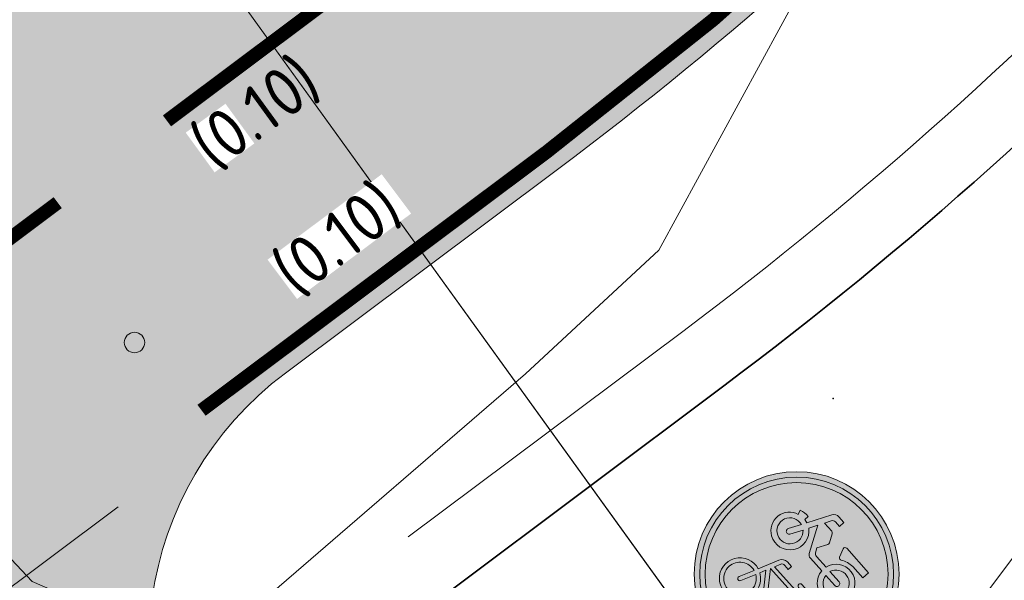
# Model space of a CAD drawing. Header units: metres. Extents: x 163628 to 168255, y 402691 to 405367.
# Tile 53 of 256: x 164805 to 164812, y 403558 to 403562. Entities that reach past the tile are written whole.
import ezdxf

# ---------------------------------------------------------------- set-up
doc = ezdxf.new("R2010")
doc.units = ezdxf.units.M
doc.linetypes.add('X-CA190022.004-UO-DWM_Snelfietsroute$0$VW-5050_STREEP', pattern=[1, 0.5, -0.5])
for name, color, linetype, lineweight, transparency in [('X-CA190022.004-UO-ARC_Arcering$0$N-WE-VH-VERHARDING_ASFALT_ROOD-A', 14, 'Continuous', 0, 0.5), ('X-CA190022.004-UO-ARC_Arcering$0$N-WE-VH-VERHARDING_ASFALT_ZWART-OPBOUW 1', 250, 'Continuous', 0, 0.5), ('X-CA190022.004-UO-ARC_Arcering$0$N-WE-VH-VERHARDING_ASFALT_ZWARTE OPBOUW- RODE DEKLAAG', 14, 'Continuous', 0, 0.5)]:
    doc.layers.add(name, color=color, linetype=linetype, lineweight=lineweight, transparency=transparency)
for name, color, linetype, lineweight in [('X-CA190022.004-UO-BBM_bebording bebakening markering_v0.1$0$N-WE-VH-MARKERINGSTEKST-T18', 7, 'Continuous', 18), ('X-CA190022.004-UO-BBM_bebording bebakening markering_v0.1$0$N-WE-VW-VERKEERSTEKEN_BORD_G-S', 7, 'Continuous', 25), ('X-CA190022.004-UO-DTM inmeting_v0.1$0$B-WE-IE-MEUBILAIR_WEGMEUBILAIR-S', 246, 'Continuous', 0), ('X-CA190022.004-UO-DTM inmeting_v0.1$0$B-WE-OG-HOOGTEPUNT-S', 246, 'Continuous', 0), ('X-CA190022.004-UO-DTM inmeting_v0.1$0$B-WE-VH-VERHARDING_ASFALT-G', 246, 'Continuous', 0), ('X-CA190022.004-UO-DWM_Snelfietsroute$0$N-WE-GW-BERM-G', 7, 'Continuous', 20), ('X-CA190022.004-UO-DWM_Snelfietsroute$0$N-WE-VH-KANTVERHARDING-G', 7, 'Continuous', 20), ('X-CA190022.004-UO-DWM_Snelfietsroute$0$N-WE-VW-MARKERING_DWARS_OVERSTEEK_BLOKSTREEP50-G', 7, 'X-CA190022.004-UO-DWM_Snelfietsroute$0$VW-BLOK50-N', 20), ('X-CA190022.004-UO-DWM_Snelfietsroute$0$N-WE-VW-MARKERING_DWARS_OVERSTEEK_KANALISATIESTREEP50_010-G', 7, 'X-CA190022.004-UO-DWM_Snelfietsroute$0$VW-5050_STREEP', 20), ('X-CA190022.004-UO-DWM_Snelfietsroute$0$N-WE-VW-MARKERING_LANGS_STREEP_DOORGETROKKEN_010-G', 7, 'Continuous', 20), ('X-CA190022.004-UO-GZM_Werkgrens_v0.1$0$N-WE-KG-GRENS_SYSTEEMGRENS-G', 7, 'X-CA190022.004-UO-GZM_Werkgrens_v0.1$0$KG-OG', 35), ('X-CA190022.004-UO-KAD_Percelen$0$B-WE-KG-GRENS_PERCEEL-GV', 150, 'Continuous', 9)]:
    doc.layers.add(name, color=color, linetype=linetype, lineweight=lineweight)
doc.layers.add('X-CA190022.004-UO-DTM inmeting_v0.1$0$X-XX-AL-MEETPUNT-S', color=246, linetype='Continuous', lineweight=0, plot=False)
doc.styles.add('X-CA190022.004-UO-BBM_bebording bebakening markering_v0.1$0$NLCS-ISO-M500-T18', font='NLCS-ISO.ttf', dxfattribs={"height": 0.9})
doc.linetypes.add('X-CA190022.004-UO-DWM_Snelfietsroute$0$VW-BLOK50-N', pattern='A,0,-0.5,[148,NLCS.SHX,S=1,R=0,X=-0.5,Y=0],-0.5', length=1)
doc.linetypes.add('X-CA190022.004-UO-GZM_Werkgrens_v0.1$0$KG-OG', pattern='A,5.5,-1.5,[2,NLCS.SHX,S=0.5,R=0,X=0,Y=0],-1.5', length=8.5)

# ---------------------------------------------------------------- blocks, each defined once
blk = doc.blocks.new('X-CA190022.004-UO-DTM inmeting_v0.1$0$punt')
at = {"color": 0, "lineweight": -2}
blk.add_line((0, 0), (0, 0), dxfattribs=at)
blk = doc.blocks.new('X-CA190022.004-UO-DTM inmeting_v0.1$0$SOG-HOOGTEPUNT-SO')
for p, q in [((-0.5, 0), (0.5, 0)), ((0, 0.5), (0, -0.5))]:
    blk.add_line(p, q)
blk = doc.blocks.new('X-CA190022.004-UO-DTM inmeting_v0.1$0$SIE-WEG_PAAL_ALGEMEEN_TYPE_01')
h = blk.add_hatch(color=256)
edge = h.paths.add_edge_path()
edge.add_arc((2.273736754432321e-16, 0), 0.1875, 0, 360)
at = {"ltscale": 0.5}
blk.add_circle((2.273736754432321e-16, 0), 0.1875, dxfattribs=at)
blk = doc.blocks.new('X-CA190022.004-UO-BBM_bebording bebakening markering_v0.1$0$N-SVW-VERKEERSTEKEN_BORD_G12A-SO')
at = {"true_color": 0x007dc8}
h = blk.add_hatch(color=152, dxfattribs=at)
h.dxf.hatch_style = 1
h.paths.add_polyline_path([(3.356918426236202, 1.154815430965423), (3.546040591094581, 1.219875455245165, 0.5778775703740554), (-2.833352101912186, 2.456545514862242), (-2.682239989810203, 2.325529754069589, -0.5778775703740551)])
h = blk.add_hatch(color=152, dxfattribs=at)
h.dxf.hatch_style = 1
h.paths.add_polyline_path([(-3.35, 0, 1), (3.35, 0, 1)])
h.paths.add_polyline_path([(-0.05489022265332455, 1.663209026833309), (-0.2368011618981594, 1.958814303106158, 0.2553060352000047), (-0.3137206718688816, 2.000828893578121), (-0.7132546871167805, 2.000828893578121), (-0.6119572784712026, 2.237174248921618, -0.3183027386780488), (-0.4769093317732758, 2.332838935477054), (-0.2574392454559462, 2.332838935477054), (-0.2574392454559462, 2.546676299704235), (-0.5331907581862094, 2.546676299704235, 0.3213273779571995), (-0.7639033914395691, 2.411628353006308), (-1.157804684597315, 1.528161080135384), (-1.287219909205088, 1.550646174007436), (-1.287219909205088, 1.719490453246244, 0.1068023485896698), (-1.664245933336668, 1.651943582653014), (-1.591112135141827, 1.494364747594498, 0.6710616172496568), (-1.655304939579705, 0.2490095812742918, 0.9483494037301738), (-0.9608425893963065, 1.449348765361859), (-0.8201619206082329, 1.775726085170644), (-0.2524832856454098, 0.8483395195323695, 0.2610761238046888), (-0.09990620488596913, 0.7628435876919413), (0.5247306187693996, 0.7628435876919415, 0.9315490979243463), (1.903419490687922, 0.8585082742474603, 0.9228273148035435), (0.5303633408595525, 0.9710711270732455), (0.00124606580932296, 0.9710710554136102, -0.2552017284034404), (-0.12239129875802, 1.038572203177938), (-0.2236887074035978, 1.196151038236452), (-0.04952293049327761, 1.572598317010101, 0.2513456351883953)], flags=16)
h.paths.add_polyline_path([(-1.234402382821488, 1.333895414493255), (-1.443895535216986, 0.8789584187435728, 1), (-1.254757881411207, 0.7918627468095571), (-1.045264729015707, 1.246799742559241, -0.8633696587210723), (-1.520287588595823, 0.4252713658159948, -0.929508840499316)], flags=0)
h.paths.add_polyline_path([(0.5190978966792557, 2.000828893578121), (1.717722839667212, 2.000828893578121), (1.717722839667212, 1.719490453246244), (1.16621981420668, 1.719490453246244, 0.1366086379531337), (0.7054305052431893, 1.559138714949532, -0.4856487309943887), (0.5866447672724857, 1.584396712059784), (0.4433471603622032, 1.890461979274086, -0.5265277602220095)], flags=16)
h.paths.add_polyline_path([(-0.5556418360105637, 0.04230770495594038), (-0.3305959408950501, 0.04254207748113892), (-0.3305959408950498, -0.1149909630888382), (-0.5275580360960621, -0.1149909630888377, 0.3458606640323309), (-0.6513101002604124, -0.1901433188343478), (-0.7413954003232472, -0.4301486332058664), (0.564113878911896, -0.4301486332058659), (0.6372934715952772, -0.2725697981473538), (0.4122135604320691, -0.2725697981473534, -1), (0.4122135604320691, -0.1149909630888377), (0.9917886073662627, -0.1149909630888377), (0.9917886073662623, -0.2725697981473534), (0.8060919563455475, -0.2725697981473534), (0.6823094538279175, -0.5482984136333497), (0.8904911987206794, -0.9534422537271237, -0.3180092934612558), (1.737378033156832, -1.177270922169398, -0.4761740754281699), (1.514794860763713, -2.321085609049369, -0.5293484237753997), (0.4009481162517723, -1.735657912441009), (0.04077446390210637, -1.735657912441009), (-0.8539353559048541, -0.7452605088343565), (-0.9327247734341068, -0.975973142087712, -0.427470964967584), (-0.5950982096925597, -2.017348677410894, -0.4733002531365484), (-1.738981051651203, -2.240034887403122, -0.7942654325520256), (-1.079015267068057, -0.9196917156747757), (-0.8089193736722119, -0.148787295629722, -0.3343475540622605)], flags=16)
h.paths.add_polyline_path([(1.689078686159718, 0.8832194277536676, -0.929508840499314), (0.7441778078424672, 0.7628435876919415), (1.245032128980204, 0.7628435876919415, 1), (1.245032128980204, 0.9710711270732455), (0.7441778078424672, 0.9710711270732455, -0.8633696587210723)], flags=0)
h.paths.add_polyline_path([(-0.7864113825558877, -0.5820489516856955), (0.4909800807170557, -0.5820489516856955), (0.06330535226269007, -1.527430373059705)], flags=0)
h.paths.add_polyline_path([(-1.135296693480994, -1.07727055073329), (-1.332258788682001, -1.634360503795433, 1.053204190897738), (-1.180312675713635, -1.679376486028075), (-0.988983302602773, -1.12791925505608, -0.5422541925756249), (-0.8795759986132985, -2.11751120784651, -0.6326380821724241), (-1.855575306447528, -1.6568455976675, -0.4799026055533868)], flags=0)
h.paths.add_polyline_path([(0.5979102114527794, -0.7283623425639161), (0.7498105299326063, -1.020989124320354, 0.2341669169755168), (0.4009481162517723, -1.578079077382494), (0.2096187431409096, -1.578079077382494)], flags=0)
h.paths.add_polyline_path([(0.8229901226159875, -1.167302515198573), (1.036804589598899, -1.578079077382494), (0.564113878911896, -1.578079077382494, -0.2160576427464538)], flags=0)
h.paths.add_polyline_path([(0.9636707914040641, -1.094122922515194, -0.5642606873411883), (1.744430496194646, -1.74783627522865, -0.3964878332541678), (1.099204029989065, -2.250804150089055, -0.3501344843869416), (0.564113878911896, -1.735657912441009), (1.166219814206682, -1.735657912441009, 0.5661508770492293), (1.233766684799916, -1.623095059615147)], flags=0)
at = {"true_color": 0xffffff}
h = blk.add_hatch(color=7, dxfattribs=at)
h.dxf.hatch_style = 1
h.paths.add_polyline_path([(-2.682239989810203, 2.325529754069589), (-2.531127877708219, 2.194513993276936, -0.5778775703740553), (3.167796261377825, 1.089755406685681), (3.356918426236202, 1.154815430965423, 0.5778775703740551)])
h = blk.add_hatch(color=7, dxfattribs=at)
h.dxf.hatch_style = 1
h.paths.add_polyline_path([(-0.05489022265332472, 1.663209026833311), (-0.2368011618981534, 1.958814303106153, 0.2553060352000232), (-0.3137206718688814, 2.000828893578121), (-0.713254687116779, 2.00082889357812), (-0.6119572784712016, 2.237174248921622, -0.3183027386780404), (-0.4769093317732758, 2.332838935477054), (-0.257439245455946, 2.332838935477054), (-0.257439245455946, 2.546676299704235), (-0.5331907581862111, 2.546676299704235, 0.3213273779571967), (-0.7639033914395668, 2.411628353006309), (-1.157804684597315, 1.528161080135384), (-1.287219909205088, 1.550646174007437), (-1.287219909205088, 1.719490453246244, 0.1068023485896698), (-1.664245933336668, 1.651943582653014), (-1.591112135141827, 1.494364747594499, 0.671061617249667), (-1.65530493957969, 0.2490095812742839, 0.9483494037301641), (-0.9608425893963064, 1.449348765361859), (-0.8201619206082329, 1.775726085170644), (-0.2518065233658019, 0.8472428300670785, 0.2591533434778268), (-0.09990620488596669, 0.7628435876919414), (0.5247306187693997, 0.7628435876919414, 0.9315490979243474), (1.903419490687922, 0.8585082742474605, 0.9228273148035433), (0.5303633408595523, 0.9710711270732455), (0.001391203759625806, 0.9710711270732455, -0.2554646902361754), (-0.1223912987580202, 1.038572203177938), (-0.2236887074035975, 1.196151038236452), (-0.04925750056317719, 1.573177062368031, 0.2495832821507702)])
h.paths.add_polyline_path([(-1.520287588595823, 0.425271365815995, -0.9295088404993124), (-1.234402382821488, 1.333895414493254), (-1.443895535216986, 0.8789584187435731, 1), (-1.254757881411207, 0.7918627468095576), (-1.045264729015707, 1.246799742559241, -0.8633696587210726)], flags=16)
h.paths.add_polyline_path([(1.689078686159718, 0.8832194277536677, -0.9295088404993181), (0.744177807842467, 0.7628435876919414), (1.245032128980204, 0.7628435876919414, 1), (1.245032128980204, 0.9710711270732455), (0.744177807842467, 0.9710711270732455, -0.8633696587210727)], flags=16)
at = {"true_color": 0x007dc8}
h = blk.add_hatch(color=152, dxfattribs=at)
h.dxf.hatch_style = 1
h.paths.add_polyline_path([(-2.682239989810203, 2.325529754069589), (-2.833352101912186, 2.456545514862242, 0.1804943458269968), (-3.75, 0, 0.4142135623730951), (0, -3.75), (0, -3.55, -0.4142135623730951), (-3.55, 0, -0.1804943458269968)])
at = {"true_color": 0xffffff}
h = blk.add_hatch(color=7, dxfattribs=at)
h.dxf.hatch_style = 1
h.paths.add_polyline_path([(-3.35, 0, -0.1804943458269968), (-2.531127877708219, 2.194513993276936), (-2.682239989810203, 2.325529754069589, 0.1804943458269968), (-3.55, 0, 0.4142135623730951), (0, -3.55), (0, -3.35, -0.4142135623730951)])
h = blk.add_hatch(color=7, dxfattribs=at)
h.dxf.hatch_style = 1
h.paths.add_polyline_path([(1.166219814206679, 1.719490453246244), (1.717722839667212, 1.719490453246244), (1.717722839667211, 2.000828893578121), (0.5190978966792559, 2.000828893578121, 0.5721557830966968), (0.4481691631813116, 1.880162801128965), (0.5866447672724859, 1.584396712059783, 0.4363209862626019), (0.6951614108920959, 1.551910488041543, -0.1401265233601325)])
at = {"true_color": 0x007dc8}
h = blk.add_hatch(color=152, dxfattribs=at)
h.dxf.hatch_style = 1
h.paths.add_polyline_path([(-1.045264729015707, 1.246799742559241), (-1.254757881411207, 0.7918627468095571, -1), (-1.443895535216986, 0.8789584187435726), (-1.234402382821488, 1.333895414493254, 0.9295088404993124), (-1.520287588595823, 0.425271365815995, 0.8633696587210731)])
h = blk.add_hatch(color=152, dxfattribs=at)
h.dxf.hatch_style = 1
h.paths.add_polyline_path([(3.75, 0, 0.08302223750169), (3.546040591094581, 1.219875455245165), (3.356918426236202, 1.154815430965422, -0.08302223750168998), (3.55, 0, -0.4142135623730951), (0, -3.55), (0, -3.75, 0.4142135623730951)])
at = {"true_color": 0xffffff}
h = blk.add_hatch(color=7, dxfattribs=at)
h.dxf.hatch_style = 1
h.paths.add_polyline_path([(3.356918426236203, 1.154815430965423), (3.167796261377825, 1.08975540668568, -0.08302223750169), (3.35, 0, -0.4142135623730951), (0, -3.35), (0, -3.55, 0.4142135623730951), (3.55, 0, 0.08302223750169)])
at = {"true_color": 0x007dc8}
h = blk.add_hatch(color=152, dxfattribs=at)
h.dxf.hatch_style = 1
h.paths.add_polyline_path([(0.744177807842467, 0.9710711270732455), (1.245032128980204, 0.9710711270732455, -1), (1.245032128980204, 0.7628435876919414), (0.744177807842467, 0.7628435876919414, 0.9295088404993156), (1.689078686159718, 0.8832194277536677, 0.8633696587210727)])
at = {"true_color": 0xffffff}
h = blk.add_hatch(color=7, dxfattribs=at)
h.dxf.hatch_style = 1
h.paths.add_polyline_path([(0.6823094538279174, -0.5482984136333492), (0.8060919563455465, -0.2725697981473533), (0.9917886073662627, -0.2725697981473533), (0.9917886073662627, -0.1149909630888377), (0.412213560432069, -0.1149909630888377, 1), (0.412213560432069, -0.2725697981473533), (0.6372934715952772, -0.2725697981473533), (0.5641138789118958, -0.4301486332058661), (-0.7413954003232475, -0.4301486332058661), (-0.6513101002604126, -0.190143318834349, -0.3458606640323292), (-0.5275580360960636, -0.1149909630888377), (-0.3305959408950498, -0.1149909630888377), (-0.3305959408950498, 0.04254207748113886), (-0.5556418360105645, 0.04230770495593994, 0.3343475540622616), (-0.8089193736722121, -0.1487872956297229), (-1.079015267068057, -0.9196917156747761, 0.7942654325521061), (-1.738981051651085, -2.240034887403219, 0.4733002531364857), (-0.5950982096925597, -2.017348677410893, 0.427470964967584), (-0.932724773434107, -0.9759731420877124), (-0.853935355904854, -0.7452605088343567), (0.04077446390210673, -1.735657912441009), (0.4009481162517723, -1.735657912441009, 0.5293484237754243), (1.514794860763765, -2.321085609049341, 0.4761740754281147), (1.73737803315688, -1.177270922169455, 0.3180092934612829), (0.8904911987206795, -0.9534422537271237)])
h.paths.add_polyline_path([(-0.7864113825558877, -0.5820489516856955), (0.4909800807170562, -0.5820489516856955), (0.06330535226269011, -1.527430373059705)], flags=16)
h.paths.add_polyline_path([(-0.9889833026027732, -1.127919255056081, -0.5422541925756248), (-0.8795759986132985, -2.117511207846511, -0.6326380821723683), (-1.855575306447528, -1.656845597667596, -0.479902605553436), (-1.135296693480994, -1.07727055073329), (-1.332258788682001, -1.634360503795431, 1.053204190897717), (-1.180312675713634, -1.679376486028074)], flags=16)
h.paths.add_polyline_path([(0.5979102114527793, -0.7283623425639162), (0.7498105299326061, -1.020989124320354, 0.2341669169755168), (0.4009481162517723, -1.578079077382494), (0.2096187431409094, -1.578079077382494)], flags=16)
h.paths.add_polyline_path([(0.822990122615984, -1.167302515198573), (1.036804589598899, -1.578079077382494), (0.5641138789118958, -1.578079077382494, -0.2160576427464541)], flags=16)
h.paths.add_polyline_path([(0.5641138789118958, -1.735657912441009), (1.166219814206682, -1.735657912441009, 0.566150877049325), (1.233766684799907, -1.623095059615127), (0.9636707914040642, -1.094122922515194, -0.5642606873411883), (1.744430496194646, -1.74783627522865, -0.3964878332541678), (1.099204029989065, -2.250804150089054, -0.3501344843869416)], flags=16)
at = {"true_color": 0x007dc8}
h = blk.add_hatch(color=152, dxfattribs=at)
h.dxf.hatch_style = 1
h.paths.add_polyline_path([(-0.7864113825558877, -0.5820489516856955), (0.06330535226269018, -1.527430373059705), (0.490980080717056, -0.5820489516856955)])
h = blk.add_hatch(color=152, dxfattribs=at)
h.dxf.hatch_style = 1
h.paths.add_polyline_path([(-1.332258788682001, -1.634360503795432), (-1.135296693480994, -1.07727055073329, 0.479902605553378), (-1.855575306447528, -1.656845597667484, 0.6326380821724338), (-0.8795759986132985, -2.117511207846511, 0.5422541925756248), (-0.9889833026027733, -1.12791925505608), (-1.180312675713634, -1.679376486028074, -1.053204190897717)])
h = blk.add_hatch(color=152, dxfattribs=at)
h.dxf.hatch_style = 1
h.paths.add_polyline_path([(0.2096187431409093, -1.578079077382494), (0.4009481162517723, -1.578079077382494, -0.2341669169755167), (0.7498105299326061, -1.020989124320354), (0.5979102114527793, -0.7283623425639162)])
h = blk.add_hatch(color=152, dxfattribs=at)
h.dxf.hatch_style = 1
h.paths.add_polyline_path([(1.744430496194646, -1.74783627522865, 0.5642606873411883), (0.9636707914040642, -1.094122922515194), (1.233766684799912, -1.623095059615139, -0.5661508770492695), (1.166219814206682, -1.735657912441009), (0.5641138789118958, -1.735657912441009, 0.3501344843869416), (1.099204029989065, -2.250804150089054, 0.3964878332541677)])
h = blk.add_hatch(color=152, dxfattribs=at)
h.dxf.hatch_style = 1
h.paths.add_polyline_path([(1.036804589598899, -1.578079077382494), (0.8229901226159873, -1.167302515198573, 0.2160576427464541), (0.5641138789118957, -1.578079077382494)])
at = {"color": 7, "lineweight": 0, "true_color": 0xffffff}
for points in [[(0.5303633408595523, 0.9710711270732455, -0.9228273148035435), (1.903419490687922, 0.8585082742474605, -0.931549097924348), (0.5247306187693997, 0.7628435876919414), (-0.09990620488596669, 0.7628435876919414, -0.2591533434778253), (-0.2518065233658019, 0.8472428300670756), (-0.8201619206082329, 1.775726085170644), (-0.9608425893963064, 1.449348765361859, -0.9483494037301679), (-1.655304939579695, 0.2490095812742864, -0.6710616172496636), (-1.591112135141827, 1.494364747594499), (-1.664245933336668, 1.651943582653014, -0.1068023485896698), (-1.287219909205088, 1.719490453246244), (-1.287219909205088, 1.550646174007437), (-1.157804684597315, 1.528161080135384), (-0.7639033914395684, 2.411628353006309, -0.3213273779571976), (-0.5331907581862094, 2.546676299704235), (-0.257439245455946, 2.546676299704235), (-0.257439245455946, 2.332838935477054), (-0.4769093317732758, 2.332838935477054, 0.3183027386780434), (-0.6119572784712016, 2.237174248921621), (-0.7132546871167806, 2.000828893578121), (-0.3137206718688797, 2.000828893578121, -0.2655979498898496), (-0.2349541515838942, 1.955812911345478), (-0.05489022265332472, 1.663209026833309, -0.2495832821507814), (-0.04925750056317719, 1.573177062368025), (-0.2236887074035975, 1.196151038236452), (-0.1223912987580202, 1.038572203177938, 0.2554646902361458), (0.001391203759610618, 0.9710711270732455)], [(1.717722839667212, 2.000828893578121), (0.5190978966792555, 2.000828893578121, 0.5265277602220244), (0.4433471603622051, 1.890461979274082), (0.5866447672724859, 1.584396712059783, 0.4856487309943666), (0.7054305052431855, 1.559138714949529, -0.1366086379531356), (1.166219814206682, 1.719490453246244), (1.717722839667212, 1.719490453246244)], [(-1.045264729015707, 1.246799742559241, -0.8633696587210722), (-1.520287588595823, 0.425271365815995, -0.9295088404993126), (-1.234402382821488, 1.333895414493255), (-1.443895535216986, 0.8789584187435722, 0.9999999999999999), (-1.254757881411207, 0.7918627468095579)], [(0.744177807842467, 0.9710711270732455, -0.8633696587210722), (1.689078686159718, 0.8832194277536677, -0.9295088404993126), (0.744177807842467, 0.7628435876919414), (1.245032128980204, 0.7628435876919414, 0.9999999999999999), (1.245032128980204, 0.9710711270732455)], [(0.6823094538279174, -0.5482984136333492), (0.8060919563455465, -0.2725697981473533), (0.9917886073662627, -0.2725697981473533), (0.9917886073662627, -0.1149909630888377), (0.412213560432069, -0.1149909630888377, 0.9999999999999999), (0.412213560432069, -0.2725697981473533), (0.6372934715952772, -0.2725697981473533), (0.5641138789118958, -0.4301486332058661), (-0.7413954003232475, -0.4301486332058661), (-0.6513101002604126, -0.1901433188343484, -0.3458606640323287), (-0.5275580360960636, -0.1149909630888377), (-0.3305959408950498, -0.1149909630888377), (-0.3305959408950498, 0.04254207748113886), (-0.5556418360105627, 0.04230770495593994, 0.3343475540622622), (-0.8089193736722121, -0.1487872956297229), (-1.079015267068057, -0.9196917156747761, 0.7942654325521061), (-1.738981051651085, -2.240034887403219, 0.4733002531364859), (-0.5950982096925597, -2.017348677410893, 0.4274709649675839), (-0.932724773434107, -0.9759731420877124), (-0.853935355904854, -0.7452605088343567), (0.04077446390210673, -1.735657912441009), (0.4009481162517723, -1.735657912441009, 0.5293484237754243), (1.514794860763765, -2.321085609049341, 0.4761740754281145), (1.73737803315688, -1.177270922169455, 0.3180092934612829), (0.8904911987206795, -0.9534422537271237)], [(-0.9889833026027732, -1.12791925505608, -0.5422541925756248), (-0.8795759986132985, -2.117511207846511, -0.6326380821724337), (-1.855575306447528, -1.656845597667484, -0.479902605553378), (-1.135296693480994, -1.07727055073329), (-1.332258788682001, -1.634360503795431, 1.053204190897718), (-1.180312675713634, -1.679376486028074)], [(0.5979102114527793, -0.7283623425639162), (0.2096187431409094, -1.578079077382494), (0.4009481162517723, -1.578079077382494, -0.2341669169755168), (0.7498105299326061, -1.020989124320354)], [(0.9636707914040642, -1.094122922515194, -0.5642606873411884), (1.744430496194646, -1.74783627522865, -0.3964878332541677), (1.099204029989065, -2.250804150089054, -0.3501344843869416), (0.5641138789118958, -1.735657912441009), (1.166219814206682, -1.735657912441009, 0.5661508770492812), (1.233766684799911, -1.623095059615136)], [(1.036804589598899, -1.578079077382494), (0.8229901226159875, -1.167302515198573, 0.2160576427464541), (0.5641138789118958, -1.578079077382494)]]:
    blk.add_lwpolyline(points, format="xyb", close=True, dxfattribs=at)
blk.add_lwpolyline([(0.4909800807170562, -0.5820489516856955), (-0.7864113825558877, -0.5820489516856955), (0.06330535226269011, -1.527430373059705)], close=True, dxfattribs=at)
at = {"color": 152, "lineweight": 0, "true_color": 0x007dc8}
blk.add_circle((0, 0), 3.75, dxfattribs=at)
at = {"color": 7, "lineweight": 0, "true_color": 0xffffff}
for radius in [3.55, 3.35]:
    blk.add_circle((0, 0), radius, dxfattribs=at)

msp = doc.modelspace()

# ---------------------------------------------------------------- hatches: boundary and pattern name
at = {"layer": 'X-CA190022.004-UO-ARC_Arcering$0$N-WE-VH-VERHARDING_ASFALT_ROOD-A'}
h = msp.add_hatch(color=256, dxfattribs=at)
h.dxf.hatch_style = 1
h.paths.add_polyline_path([(164799.4081062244, 403554.2064482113), (164797.090708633, 403557.4683086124), (164795.86814707, 403556.5527593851), (164795.5457951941, 403556.3157055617), (164794.7893453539, 403555.7921878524), (164794.0125654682, 403555.2993388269), (164793.2166982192, 403554.8379469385), (164792.4030168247, 403554.4087503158), (164791.5728230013, 403554.0124355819), (164790.7274448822, 403553.6496367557), (164789.8682348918, 403553.3209342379), (164788.996567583, 403553.0268538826), (164788.1138374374, 403552.7678661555), (164787.8690266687, 403552.7027731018), (164787.221456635, 403552.5443853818), (164786.3208527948, 403552.356769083), (164785.4134666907, 403552.2053174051), (164784.5007499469, 403552.0902726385), (164783.5841627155, 403552.0118188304), (164782.6651713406, 403551.9700814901), (164781.7452460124, 403551.9651273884), (164780.825858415, 403551.9969644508), (164779.9084793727, 403552.0655417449), (164778.9748262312, 403552.1727511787), (164777.9182883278, 403552.2757106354), (164776.8416777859, 403552.3383128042), (164775.7640905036, 403552.3578132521), (164774.6872502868, 403552.33423401), (164773.6128776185, 403552.2676659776), (164772.5426869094, 403552.158268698), (164771.476635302, 403552.0059619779), (164771.2188536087, 403551.9625774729), (164770.421662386, 403551.8119650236), (164769.3712898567, 403551.5749370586), (164768.3344701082, 403551.2969620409), (164767.3102312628, 403550.9779455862), (164766.3001960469, 403550.6184488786), (164765.3059624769, 403550.2190972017), (164764.3280402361, 403549.7801025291), (164763.844748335, 403549.5454639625), (164763.3964932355, 403549.3222228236), (164764.862972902, 403546.2602851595), (164765.3278207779, 403546.4684580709), (164765.7610759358, 403546.6571279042), (164766.6262639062, 403547.0033950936), (164767.5037139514, 403547.3144901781), (164768.3919985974, 403547.5899868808), (164769.2896759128, 403547.8295167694), (164770.195291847, 403548.0327697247), (164771.1064675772, 403548.1993622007), (164771.7974539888, 403548.3008268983), (164772.0244770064, 403548.32949726), (164772.9450986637, 403548.4226469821), (164773.8677687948, 403548.4788686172), (164774.7910082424, 403548.4981474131), (164775.7133399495, 403548.48052778), (164776.6332913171, 403548.4261131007), (164777.5493965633, 403548.3350654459), (164778.460021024, 403548.2066214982), (164778.4731300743, 403548.2048576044), (164779.53058489, 403548.0834322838), (164780.6075081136, 403548.0029285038), (164781.6867892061, 403547.965554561), (164782.766701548, 403547.9713702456), (164783.8455175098, 403548.0203662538), (164784.9215112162, 403548.1124642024), (164785.9929613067, 403548.2475167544), (164787.0581536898, 403548.4253078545), (164788.1153842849, 403548.645553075), (164788.875575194, 403548.8314864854), (164789.1629617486, 403548.9079000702), (164790.1992101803, 403549.2119291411), (164791.2224718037, 403549.5571539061), (164792.2311096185, 403549.9430220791), (164793.2235100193, 403550.3689163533), (164794.1980853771, 403550.8341553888), (164795.1532765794, 403551.3379949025), (164796.0875555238, 403551.8796288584), (164796.9994275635, 403552.4581907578), (164797.8874338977, 403553.0727550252), (164798.2658469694, 403553.3510356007)])
edge = h.paths.add_edge_path()
edge.add_line((164812.1318983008, 403564.2440379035), (164809.2161862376, 403566.9824819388))
edge.add_arc((164792.4510797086, 403582.7283022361), 22.99999247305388, 306.8550437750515, 316.795755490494, ccw=False)
edge.add_line((164806.2463045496, 403564.3247312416), (164804.3247551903, 403562.8857255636))
edge.add_line((164804.3247551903, 403562.8857255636), (164804.2185020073, 403562.8061549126))
edge.add_line((164804.2185020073, 403562.8061549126), (164806.6207696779, 403559.6078518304))
edge.add_line((164806.6207696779, 403559.6078518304), (164808.6465435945, 403561.1249089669))
edge.add_arc((164792.4539857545, 403582.7255354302), 26.99603661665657, 306.8564638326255, 316.7958108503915)
at = {"layer": 'X-CA190022.004-UO-ARC_Arcering$0$N-WE-VH-VERHARDING_ASFALT_ZWART-OPBOUW 1'}
h = msp.add_hatch(color=256, dxfattribs=at)
h.dxf.hatch_style = 1
edge = h.paths.add_edge_path()
edge.add_line((164807.802, 403553.866), (164806.1355930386, 403556.0912021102))
edge.add_arc((164808.1221869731, 403557.6089124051), 2.499999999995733, 126.82872559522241, 217.3789630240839, ccw=False)
edge.add_line((164806.623624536, 403559.6099897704), (164799.4081062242, 403554.2064482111))
edge.add_arc((164800.9066686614, 403552.2053708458), 2.500000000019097, 36.690919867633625, 126.82872559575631, ccw=False)
edge.add_line((164802.9113445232, 403553.6991160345), (164804.4015121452, 403551.6992414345))
edge.add_line((164804.4015121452, 403551.6992414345), (164807.381, 403547.69))
edge.add_line((164807.381, 403547.69), (164810.555, 403550.158))
edge.add_line((164810.555, 403550.158), (164809.1099317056, 403552.1080814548))
edge.add_line((164809.1099317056, 403552.1080814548), (164808.5142062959, 403552.9112909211))
edge.add_line((164808.5142062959, 403552.9112909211), (164807.802, 403553.866))
at = {"layer": 'X-CA190022.004-UO-ARC_Arcering$0$N-WE-VH-VERHARDING_ASFALT_ZWARTE OPBOUW- RODE DEKLAAG'}
h = msp.add_hatch(color=256, dxfattribs=at)
h.dxf.hatch_style = 1
h.paths.add_polyline_path([(164804.2185020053, 403562.8061549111), (164802.210156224, 403561.3021493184), (164804.6077157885, 403558.1003204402), (164806.6207696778, 403559.6078518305)])

# ---------------------------------------------------------------- linework, layer by layer
at = {"layer": 'X-CA190022.004-UO-DTM inmeting_v0.1$0$B-WE-VH-VERHARDING_ASFALT-G'}
for points in [[(164792.9920000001, 403573.977, 10.108), (164795.304, 403570.6209999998, 10.016), (164798.5320000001, 403566.2910000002, 9.867), (164801.8149999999, 403561.9220000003, 9.769), (164804.1899999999, 403558.6949999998, 9.703), (164804.7680000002, 403558.0819999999, 9.692), (164805.5520000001, 403557.7429999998, 9.674), (164806.4700000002, 403557.9539999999, 9.648), (164808.3820000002, 403559.6039999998, 9.595), (164809.3599999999, 403560.5109999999, 9.573), (164811.2949999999, 403564.0699999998, 9.523), (164812.7170000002, 403568.5580000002, 9.471)], [(164816.6039999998, 403541.9879999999, 9.39), (164811.8870000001, 403548.4109999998, 9.533), (164808.355, 403553.0210000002, 9.627), (164808.2060000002, 403553.8879999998, 9.631), (164808.5449999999, 403554.52, 9.624), (164809.3109999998, 403555.128, 9.616), (164810.5099999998, 403556.327, 9.595), (164811.9789999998, 403558.2930000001, 9.587), (164814.372, 403562.6030000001, 9.551), (164816.0619999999, 403567.497, 9.508)]]:
    msp.add_polyline3d(points, dxfattribs=at)
at = {"layer": 'X-CA190022.004-UO-DWM_Snelfietsroute$0$N-WE-GW-BERM-G', "flags": 128}
msp.add_lwpolyline([(164807.5219886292, 403558.408763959), (164809.5346904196, 403559.9160317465, 0.08719858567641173), (164816.2887100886, 403567.1072601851, -0.1361886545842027), (164824.9337995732, 403574.6893616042), (164897.7344324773, 403609.7908391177), (164930.8755107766, 403625.7708768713), (165054.566494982, 403685.4108692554), (165122.9393176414, 403718.3773372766), (165180.2771555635, 403745.6947347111, -0.02762787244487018), (165182.4736272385, 403746.5959925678), (165187.2453437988, 403749.4962616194)], format="xyb", dxfattribs=at)
at = {"layer": 'X-CA190022.004-UO-DWM_Snelfietsroute$0$N-WE-VH-KANTVERHARDING-G', "flags": 128}
msp.add_lwpolyline([(164806.623624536, 403559.6099897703), (164808.6256212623, 403561.1092406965, 0.04363831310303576), (164812.1318983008, 403564.2440379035, 0.04363831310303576)], format="xyb", dxfattribs=at)
at = {"layer": 'X-CA190022.004-UO-DWM_Snelfietsroute$0$N-WE-VH-KANTVERHARDING-G'}
msp.add_arc((164808.1221869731, 403557.6089124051), 2.5, 126.8287255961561, 216.8239629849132, dxfattribs=at)
at = {"layer": 'X-CA190022.004-UO-DWM_Snelfietsroute$0$N-WE-VW-MARKERING_DWARS_OVERSTEEK_BLOKSTREEP50-G', "flags": 128}
msp.add_lwpolyline([(164800.3891823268, 403554.8786879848), (164805.3981083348, 403558.6297615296)], dxfattribs=at)
at = {"layer": 'X-CA190022.004-UO-DWM_Snelfietsroute$0$N-WE-VW-MARKERING_DWARS_OVERSTEEK_KANALISATIESTREEP50_010-G', "const_width": 0.1, "flags": 128}
msp.add_lwpolyline([(164799.0096872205, 403556.4067350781), (164804.9554889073, 403560.8594140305)], dxfattribs=at)
at = {"layer": 'X-CA190022.004-UO-DWM_Snelfietsroute$0$N-WE-VW-MARKERING_LANGS_STREEP_DOORGETROKKEN_010-G', "const_width": 0.1, "flags": 128}
for points in [[(164810.6740216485, 403565.6132792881, -0.04363184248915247), (164807.4275065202, 403562.7106531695), (164805.7559198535, 403561.4588390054)], [(164806.0091536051, 403559.337225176), (164808.5357075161, 403561.2293053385, 0.04363864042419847), (164812.022558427, 403564.3467301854, 0.04363864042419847)]]:
    msp.add_lwpolyline(points, format="xyb", dxfattribs=at)
at = {"layer": 'X-CA190022.004-UO-GZM_Werkgrens_v0.1$0$N-WE-KG-GRENS_SYSTEEMGRENS-G', "ltscale": 0.2, "flags": 128}
msp.add_lwpolyline([(164202.4471839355, 403276.2612616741, -0.007014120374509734), (164204.6842424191, 403278.1944806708), (164207.7316017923, 403280.6309342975), (164216.350955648, 403287.4712219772), (164219.0035534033, 403289.434108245), (164219.3746627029, 403289.7286192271), (164237.1836765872, 403303.1852059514), (164244.5865004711, 403308.605291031), (164248.7299054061, 403311.6378046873), (164253.9774847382, 403315.3666892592), (164261.1754745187, 403320.480446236), (164269.6822113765, 403326.3244647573), (164277.4779943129, 403331.5382684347), (164300.138869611, 403346.1530355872), (164322.9639978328, 403359.9259594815), (164334.0727303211, 403366.2923093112), (164351.6652632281, 403375.7974689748), (164373.7421382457, 403387.5498352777), (164399.9497431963, 403400.4638723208), (164429.2801321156, 403414.7433017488), (164430.1235736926, 403415.1409833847), (164430.9478262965, 403415.506283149), (164431.7770699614, 403415.8458020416), (164432.615246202, 403416.1613381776), (164433.4616619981, 403416.4526584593), (164434.3156183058, 403416.7195497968), (164435.1764106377, 403416.9618192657), (164436.0433296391, 403417.1792942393), (164436.3055164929, 403417.2587681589, -0.09982065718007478), (164451.9815185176, 403417.1790174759, 0.1310872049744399), (164471.5299883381, 403420.9480569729), (164482.532673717, 403426.2434413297), (164490.6930660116, 403418.7998493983), (164492.5861501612, 403419.7065134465), (164495.4035730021, 403416.5299918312, -0.01010042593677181), (164498.0738503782, 403413.5363083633), (164499.3853029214, 403412.0048366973), (164502.2759065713, 403408.6525450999), (164509.274412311, 403412.9480533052), (164511.7682141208, 403416.4610208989), (164509.1861236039, 403420.2014103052, -0.1750361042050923), (164509.3210798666, 403422.1351258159, -0.1801291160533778), (164510.5166693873, 403423.4312866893), (164518.8245311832, 403427.3151248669), (164545.0302416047, 403439.9269191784), (164571.6953268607, 403452.7535489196), (164577.9552917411, 403456.0641072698), (164591.4716804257, 403464.141949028), (164595.4462846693, 403466.1591353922), (164599.4311747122, 403468.181541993), (164600.8539115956, 403468.8630628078), (164605.9399590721, 403471.2415379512), (164622.0164705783, 403477.7583811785), (164627.272938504, 403479.8886915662), (164631.9472826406, 403481.9048786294), (164633.2674407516, 403482.5385622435, 0.08477773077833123), (164642.6089981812, 403485.3796505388), (164759.3320802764, 403541.3864717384), (164770.9742443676, 403544.8150730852), (164773.2724307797, 403545.3968587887), (164787.8865800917, 403542.289629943), (164789.8994408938, 403542.3802139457), (164793.2522167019, 403543.0482871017), (164800.2402211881, 403546.8141014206), (164803.6710322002, 403549.3659814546), (164804.7740494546, 403550.3596960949), (164806.982937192, 403547.3873851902), (164807.9070396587, 403546.1989325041), (164811.8704722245, 403549.2807697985), (164810.9532731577, 403550.4603442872), (164809.5116547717, 403552.4057701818), (164808.342669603, 403553.5746866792), (164810.0239640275, 403555.0893745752), (164807.82693957, 403558.0124714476), (164809.8344029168, 403559.5158162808, 0.08719858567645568), (164816.7069141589, 403566.8332066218, -0.1361886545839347), (164825.1509550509, 403574.2389801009), (164897.951587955, 403609.3404576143), (164931.0926747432, 403625.3204994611), (165054.7836542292, 403684.9604895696), (165123.1554235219, 403717.9264497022), (165148.5663854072, 403730.0329638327), (165175.6541256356, 403740.4784873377), (165188.1464371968, 403744.8235939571), (165187.6324323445, 403748.0918636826), (165185.2580450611, 403754.9315992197), (165180.037890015, 403753.6894865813, 0.02784581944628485), (165177.0513383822, 403752.4655620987), (165119.6977294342, 403725.1406508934), (165051.3091062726, 403692.1665645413), (164927.6180512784, 403632.5265380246), (164894.4771003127, 403616.5465616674), (164821.6764674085, 403581.445084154, 0.1361886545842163), (164810.015649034, 403571.2180636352, -0.08719858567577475), (164805.0390029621, 403565.919263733), (164803.0203514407, 403564.4075403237), (164799.415410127, 403569.2038422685), (164798.6149812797, 403568.6044188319), (164797.8152444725, 403568.0055136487), (164797.2158194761, 403568.8059445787), (164793.3705278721, 403565.9262908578), (164793.9699528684, 403565.1258599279), (164792.3761302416, 403563.932281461), (164795.8845084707, 403559.0636660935, -0.2015476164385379), (164780.0971775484, 403554.0570161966, 0.07565561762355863), (164771.1691888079, 403553.9823458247, -0.009754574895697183), (164764.0749090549, 403552.5358596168), (164754.2863395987, 403547.7986438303), (164747.4743492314, 403544.6063578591), (164708.340445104, 403525.5831572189), (164686.2179063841, 403515.3649846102), (164675.1479613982, 403509.8647663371), (164663.5244613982, 403504.2582663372), (164644.326586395, 403495.0707073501), (164639.4929121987, 403492.7230557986), (164638.2008723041, 403492.1265410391, -0.2018182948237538), (164621.8461223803, 403491.8003317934, 0.2094978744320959), (164598.5804137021, 403490.9733350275), (164556.1572466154, 403470.5661522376), (164536.2994594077, 403461.0079530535), (164516.3183906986, 403451.407959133), (164508.2317351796, 403447.5121291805), (164500.1867564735, 403443.6421835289), (164497.2033634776, 403443.0084814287), (164495.0902549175, 403442.27400261, 0.1307944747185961), (164492.913084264, 403444.8114515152), (164488.4347408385, 403447.8854838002), (164494.8986629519, 403449.8350294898), (164490.3149407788, 403452.2328764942), (164484.4843242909, 403450.5971355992, -0.07642678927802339), (164479.7480917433, 403454.7225616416), (164478.7991556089, 403455.8572518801), (164474.9179570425, 403452.9617439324), (164457.3434499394, 403473.5656706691), (164451.2568614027, 403468.374000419), (164465.5190818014, 403451.6533184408, -0.484296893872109), (164464.8169442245, 403448.1132255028), (164461.4164168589, 403446.3937776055), (164463.8934237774, 403441.7698684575), (164464.9162194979, 403439.6136052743), (164433.0167582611, 403424.6830765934, 0.0516595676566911), (164425.3001219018, 403421.7033575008), (164396.430770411, 403407.6483830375), (164370.0935852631, 403394.670494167), (164347.8842103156, 403382.8475930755), (164330.1818090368, 403373.2830720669), (164318.9080065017, 403366.8221215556), (164295.9033911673, 403352.9408932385), (164273.0860170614, 403338.2251946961), (164265.1933658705, 403332.9466057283), (164256.5935764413, 403327.0386612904), (164249.3435457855, 403321.8879322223), (164244.0502837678, 403318.1265859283), (164239.8604985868, 403315.0601269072), (164232.4089702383, 403309.6043821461), (164214.4760118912, 403296.0541423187), (164201.2887743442, 403285.5887988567, 0.01213108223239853), (164197.4136132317, 403282.3572203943)], format="xyb", close=True, dxfattribs=at)
at = {"layer": 'X-CA190022.004-UO-KAD_Percelen$0$B-WE-KG-GRENS_PERCEEL-GV', "flags": 128}
msp.add_lwpolyline([(164812.884, 403553.196), (164817.529, 403559.372), (164818.291, 403564.405), (164819.546, 403567.881), (164822.987, 403573.331), (164900.08, 403610.457), (164894.973, 403617.537), (164799.538, 403571.715)], close=True, dxfattribs=at)
msp.add_lwpolyline([(164995.489, 403499.804), (164929.892, 403473.773), (164921.88, 403477.54), (164891.81, 403488.06), (164880.122, 403492.516), (164853.636, 403502.187), (164850.36, 403503.946), (164847.738, 403505.918), (164819.424, 403544.122), (164812.884, 403553.196), (164799.538, 403571.715), (164789.551, 403566.923), (164790.783, 403565.26), (164802.649, 403548.73), (164808.436, 403540.853), (164833.316, 403507.004), (164848.867, 403493.07), (164858.048, 403489.835), (164865.033, 403489.542), (164912.727, 403472.756), (164924.085, 403466.159), (164926.724, 403463.811), (164933.216, 403458.195)], dxfattribs=at)

# ---------------------------------------------------------------- block references
at = {"layer": 'X-CA190022.004-UO-BBM_bebording bebakening markering_v0.1$0$N-WE-VW-VERKEERSTEKEN_BORD_G-S', "xscale": 0.2, "yscale": 0.2, "zscale": 0.2, "rotation": 311.700523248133}
msp.add_blockref('X-CA190022.004-UO-BBM_bebording bebakening markering_v0.1$0$N-SVW-VERKEERSTEKEN_BORD_G12A-SO', (164810.3687783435, 403558.1373184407), dxfattribs=at)
at = {"layer": 'X-CA190022.004-UO-DTM inmeting_v0.1$0$B-WE-IE-MEUBILAIR_WEGMEUBILAIR-S', "color": 0, "linetype": 'ByBlock', "lineweight": -2, "xscale": 0.3999999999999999, "yscale": 0.3999999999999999, "zscale": 0.3999999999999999}
msp.add_blockref('X-CA190022.004-UO-DTM inmeting_v0.1$0$SIE-WEG_PAAL_ALGEMEEN_TYPE_01', (164805.518, 403559.834, 9.672), dxfattribs=at)
at = {"layer": 'X-CA190022.004-UO-DTM inmeting_v0.1$0$B-WE-OG-HOOGTEPUNT-S', "linetype": 'ByBlock', "lineweight": -2, "xscale": 0.01, "yscale": 0.01, "zscale": 0.01}
for p in [(164806.035, 403561.293, 9.637), (164810.636, 403559.423, 9.585)]:
    msp.add_blockref('X-CA190022.004-UO-DTM inmeting_v0.1$0$SOG-HOOGTEPUNT-SO', p, dxfattribs=at)
at = {"layer": 'X-CA190022.004-UO-DTM inmeting_v0.1$0$X-XX-AL-MEETPUNT-S', "linetype": 'ByBlock', "lineweight": -2}
for p in [(164809.36, 403560.511, 9.573), (164808.382, 403559.604, 9.595)]:
    msp.add_blockref('X-CA190022.004-UO-DTM inmeting_v0.1$0$punt', p, dxfattribs=at)

# ---------------------------------------------------------------- next in the draw order: texts
at = {"layer": 'X-CA190022.004-UO-BBM_bebording bebakening markering_v0.1$0$N-WE-VH-MARKERINGSTEKST-T18', "insert": (164806.4928078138, 403560.4416786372, 10.1227078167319), "char_height": 0.36, "attachment_point": 1, "rotation": 36.82872559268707, "style": 'X-CA190022.004-UO-BBM_bebording bebakening markering_v0.1$0$NLCS-ISO-M500-T18', "bg_fill": 3, "box_fill_scale": 1, "bg_fill_color": 256, "bg_fill_transparency": 0}
msp.add_mtext_dynamic_manual_height_columns('(0.10)', width=1.044382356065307, gutter_width=2.5, heights=[0], dxfattribs=at)

# ---------------------------------------------------------------- next in the draw order: texts
at = {"layer": 'X-CA190022.004-UO-BBM_bebording bebakening markering_v0.1$0$N-WE-VH-MARKERINGSTEKST-T18', "insert": (164805.8932313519, 403561.3726648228), "char_height": 0.36, "attachment_point": 1, "rotation": 36.01236757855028, "style": 'X-CA190022.004-UO-BBM_bebording bebakening markering_v0.1$0$NLCS-ISO-M500-T18', "bg_fill": 3, "box_fill_scale": 1, "bg_fill_color": 256, "bg_fill_transparency": 0}
msp.add_mtext_dynamic_manual_height_columns('(0.10)', width=0.36, gutter_width=2.5, heights=[0], dxfattribs=at)

doc.saveas('drawing.dxf')
